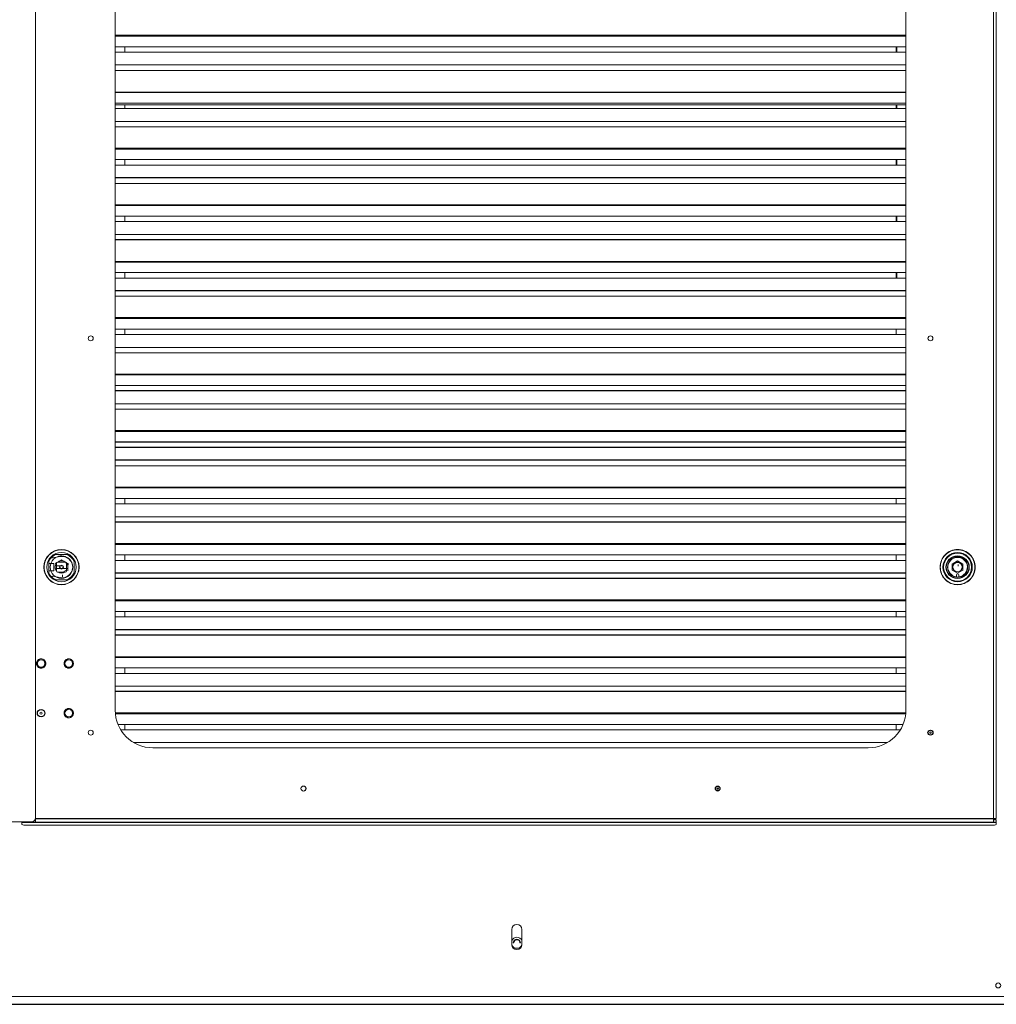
# Paper-space layout '_Back' of a CAD drawing. Header units: millimetres. Extents: x -1507 to 1506, y 5 to 2555.
# Tile 5 of 25: x -780 to -1, y 5 to 789. Entities that reach past the tile are written whole.
import ezdxf

# ---------------------------------------------------------------- set-up
doc = ezdxf.new("R2010")
doc.units = ezdxf.units.MM

psp = doc.layouts.new('_Back')

# ---------------------------------------------------------------- linework, layer by layer
at = {"color": 144, "linetype": 'Continuous', "lineweight": 18}
for p, q in [((-767.07, 1509.12), (-767.07, 153.12)), ((-3.6, 149.65), (-3.6, 1510)), ((-1.5, 152.66), (-1.5, 1509.64)), ((-703.5, 1424.1), (-703.5, 239.1)), ((-73.5, 239.1), (-73.5, 1424.1)), ((-73.5, 767.94), (-703.5, 767.94)), ((-73.5, 763.61), (-703.5, 763.61)), ((-695.8, 763.61), (-695.8, 767.94)), ((-81.2, 767.94), (-81.2, 763.61)), ((-81.2, 763.61), (-81.2, 767.94)), ((-80.79, 763.61), (-80.79, 767.94)), ((-73.5, 753.4), (-703.5, 753.4)), ((-73.5, 749.07), (-703.5, 749.07)), ((-73.5, 731.84), (-703.5, 731.84)), ((-73.5, 722.92), (-703.5, 722.92)), ((-73.5, 721.71), (-703.5, 721.71)), ((-73.5, 718.59), (-703.5, 718.59)), ((-695.8, 718.59), (-695.8, 721.71)), ((-81.2, 721.71), (-81.2, 718.59)), ((-81.2, 718.59), (-81.2, 721.71)), ((-80.79, 718.59), (-80.79, 721.71)), ((-73.5, 708.38), (-703.5, 708.38)), ((-73.5, 704.05), (-703.5, 704.05)), ((-73.5, 686.33), (-703.5, 686.33)), ((-73.5, 677.91), (-703.5, 677.91)), ((-695.8, 673.58), (-695.8, 677.91)), ((-81.2, 677.91), (-81.2, 673.58)), ((-81.2, 673.58), (-81.2, 677.91)), ((-80.79, 673.58), (-80.79, 677.91)), ((-73.5, 673.58), (-703.5, 673.58)), ((-73.5, 659.03), (-703.5, 659.03)), ((-73.5, 641.81), (-703.5, 641.81)), ((-73.5, 641.31), (-703.5, 641.31)), ((-73.5, 632.89), (-703.5, 632.89)), ((-73.5, 628.56), (-703.5, 628.56)), ((-695.8, 628.56), (-695.8, 632.89)), ((-81.2, 632.89), (-81.2, 628.56)), ((-81.2, 628.56), (-81.2, 632.89)), ((-80.79, 628.56), (-80.79, 632.89)), ((-73.5, 618.35), (-703.5, 618.35)), ((-73.5, 596.79), (-703.5, 596.79)), ((-73.5, 596.29), (-703.5, 596.29)), ((-73.5, 587.87), (-703.5, 587.87)), ((-73.5, 583.54), (-703.5, 583.54)), ((-695.8, 583.54), (-695.8, 587.87)), ((-81.2, 587.87), (-81.2, 583.54)), ((-81.2, 583.54), (-81.2, 587.87)), ((-80.79, 583.54), (-80.79, 587.87)), ((-73.5, 569), (-703.5, 569)), ((-73.5, 551.28), (-703.5, 551.28)), ((-73.5, 542.86), (-703.5, 542.86)), ((-695.8, 538.53), (-695.8, 542.86)), ((-81.2, 542.86), (-81.2, 538.53)), ((-73.5, 538.53), (-703.5, 538.53)), ((-73.5, 528.31), (-703.5, 528.31)), ((-73.5, 523.98), (-703.5, 523.98)), ((-73.5, 506.26), (-703.5, 506.26)), ((-73.5, 497.84), (-703.5, 497.84)), ((-73.5, 483.3), (-703.5, 483.3)), ((-73.5, 478.97), (-703.5, 478.97)), ((-73.5, 461.24), (-703.5, 461.24)), ((-73.5, 433.95), (-703.5, 433.95)), ((-73.5, 416.73), (-703.5, 416.73)), ((-73.5, 416.23), (-703.5, 416.23)), ((-73.5, 407.8), (-703.5, 407.8)), ((-73.5, 403.47), (-703.5, 403.47)), ((-695.8, 403.47), (-695.8, 407.8)), ((-81.2, 407.8), (-81.2, 403.47)), ((-73.5, 393.26), (-703.5, 393.26)), ((-73.5, 371.21), (-703.5, 371.21)), ((-753.38, 360.4), (-747.37, 361.47)), ((-741.28, 363.15), (-751.39, 363.15)), ((-751.39, 363.15), (-741.28, 363.15)), ((-73.5, 362.79), (-703.5, 362.79)), ((-695.8, 358.46), (-695.8, 362.79)), ((-81.2, 362.79), (-81.2, 358.46)), ((-37.13, 363.15), (-37.39, 363.15)), ((-27.28, 363.15), (-27.54, 363.15)), ((-756.38, 358.16), (-756.38, 348.04)), ((-756.38, 356.1), (-752.38, 356.1)), ((-752.38, 356.1), (-756.38, 356.1)), ((-755.3, 360.63), (-753.38, 360.4)), ((-752.38, 350.1), (-752.38, 356.1)), ((-751.33, 352.1), (-751.33, 354.1)), ((-751.33, 354.1), (-751.13, 354.1)), ((-750.38, 356.15), (-750.38, 355.86)), ((-750.38, 355.44), (-750.38, 350.76)), ((-750.28, 356), (-750.28, 350.2)), ((-750.28, 354.1), (-747.52, 354.1)), ((-743.4, 357.15), (-749.38, 357.15)), ((-742.28, 350.05), (-742.28, 356.03)), ((-742.28, 350.76), (-742.28, 355.44)), ((-741.33, 354.91), (-741.33, 351.28)), ((-736.28, 348.04), (-736.28, 358.16)), ((-736.28, 358.15), (-736.28, 348.04)), ((-73.5, 358.46), (-703.5, 358.46)), ((-42.38, 358.16), (-42.38, 357.9)), ((-36.58, 355.55), (-32.33, 358.01)), ((-36.58, 350.65), (-36.58, 355.55)), ((-33.82, 357.15), (-30.85, 357.15)), ((-32.33, 358.01), (-28.08, 355.55)), ((-31.91, 354.43), (-31.98, 353.8)), ((-31.91, 354.43), (-31.93, 355.21)), ((-28.28, 355.67), (-28.28, 350.53)), ((-28.08, 355.55), (-28.08, 350.65)), ((-24.96, 356.2), (-25.17, 356.2)), ((-25.13, 356.1), (-24.92, 356.1)), ((-24.66, 354.52), (-24.66, 355.38)), ((-22.28, 357.9), (-22.28, 358.16)), ((-752.38, 350.1), (-756.38, 350.1)), ((-756.38, 350.1), (-752.38, 350.1)), ((-753.38, 345.8), (-754.75, 345.63)), ((-754.11, 345.32), (-754.45, 345.67)), ((-747.37, 344.73), (-753.38, 345.8)), ((-751.13, 352.1), (-751.33, 352.1)), ((-750.38, 350.34), (-750.38, 350.05)), ((-747.52, 352.1), (-750.28, 352.1)), ((-749.38, 349.05), (-749.09, 349.05)), ((-749.23, 349.15), (-743.43, 349.15)), ((-746.33, 348.42), (-742.28, 350.76)), ((-745.58, 346.85), (-745.38, 346.85)), ((-745.58, 345.34), (-745.58, 346.85)), ((-745.38, 346.85), (-745.38, 345.36)), ((-745.15, 352.1), (-741.33, 352.1)), ((-741.33, 352.1), (-745.15, 352.1)), ((-743.57, 349.05), (-743.28, 349.05)), ((-42.38, 348.3), (-42.38, 348.04)), ((-32.33, 348.19), (-36.58, 350.65)), ((-35.43, 345.72), (-35.43, 345.94)), ((-33.28, 345.36), (-33.28, 346.85)), ((-28.08, 350.65), (-32.33, 348.19)), ((-31.38, 346.85), (-31.38, 345.36)), ((-24.92, 350.1), (-25.13, 350.1)), ((-24.66, 350.82), (-24.66, 351.68)), ((-22.28, 348.04), (-22.28, 348.3)), ((-751.39, 343.05), (-741.28, 343.05)), ((-37.39, 343.05), (-37.13, 343.05)), ((-27.54, 343.05), (-27.28, 343.05)), ((-73.5, 317.77), (-703.5, 317.77)), ((-695.8, 313.44), (-695.8, 317.77)), ((-81.2, 317.77), (-81.2, 313.44)), ((-73.5, 313.44), (-703.5, 313.44)), ((-73.5, 281.67), (-703.5, 281.67)), ((-73.5, 272.75), (-703.5, 272.75)), ((-73.5, 268.42), (-703.5, 268.42)), ((-695.8, 268.42), (-695.8, 272.75)), ((-81.2, 272.75), (-81.2, 268.42)), ((-73.5, 258.21), (-703.5, 258.21)), ((-73.64, 236.16), (-703.35, 236.16)), ((-75.73, 227.74), (-701.26, 227.74)), ((-695.8, 223.41), (-695.8, 227.74)), ((-81.2, 227.74), (-81.2, 223.41)), ((-77.93, 223.41), (-699.07, 223.41)), ((-54.85, 222.93), (-55.35, 222.58)), ((-88.37, 213.19), (-688.63, 213.19)), ((-673.5, 209.1), (-103.5, 209.1)), ((-770.07, 150.12), (-1143.07, 150.12)), ((-777.85, 147.91), (-777.85, 150.12)), ((-767.07, 150.37), (-767.07, 153.12)), ((-1.5, 151.68), (-1.5, 147.91)), ((-774.85, 147.39), (-4.5, 147.39)), ((-387.5, 52.21), (-387.5, 64.21)), ((-379.5, 52.21), (-379.5, 64.21)), ((-385.96, 53.61), (-386.5, 53.61)), ((-380.5, 53.61), (-381.04, 53.61)), ((-1060.83, 10.95), (1060.82, 10.95))]:
    psp.add_line(p, q, dxfattribs=at)
at = {"color": 7, "linetype": 'Continuous', "lineweight": 25}
for p, q in [((-73.5, 776.86), (-703.5, 776.86)), ((-73.5, 776.36), (-703.5, 776.36)), ((-73.5, 731.34), (-703.5, 731.34)), ((-73.5, 686.83), (-703.5, 686.83)), ((-73.5, 663.36), (-703.5, 663.36)), ((-73.5, 614.02), (-703.5, 614.02)), ((-73.5, 573.33), (-703.5, 573.33)), ((-73.5, 551.78), (-703.5, 551.78)), ((-73.5, 506.76), (-703.5, 506.76)), ((-73.5, 493.51), (-703.5, 493.51)), ((-73.5, 461.74), (-703.5, 461.74)), ((-73.5, 452.82), (-703.5, 452.82)), ((-73.5, 448.49), (-703.5, 448.49)), ((-73.5, 438.28), (-703.5, 438.28)), ((-73.5, 388.93), (-703.5, 388.93)), ((-73.5, 371.71), (-703.5, 371.71)), ((-37.39, 363.15), (-37.13, 363.15)), ((-27.54, 363.15), (-27.28, 363.15)), ((-22.28, 358.15), (-22.28, 357.9)), ((-73.5, 348.24), (-703.5, 348.24)), ((-22.28, 348.3), (-22.28, 348.04)), ((-73.5, 343.91), (-703.5, 343.91)), ((-73.5, 326.69), (-703.5, 326.69)), ((-73.5, 326.19), (-703.5, 326.19)), ((-73.5, 303.23), (-703.5, 303.23)), ((-73.5, 298.9), (-703.5, 298.9)), ((-73.5, 281.17), (-703.5, 281.17)), ((-73.5, 253.88), (-703.5, 253.88)), ((-73.6, 236.66), (-703.4, 236.66)), ((-1.5, 149.65), (-777.85, 149.65)), ((-767.1, 152.66), (-1.5, 152.66)), ((-1.5, 151.68), (-3.6, 151.68)), ((-1060.83, 4.6), (1060.82, 4.6))]:
    psp.add_line(p, q, dxfattribs=at)
at = {"color": 144, "linetype": 'Continuous', "lineweight": 18, "flags": 128}
for points in [[(-52.04, 220.55), (-51.95, 221.12), (-52, 221.61)], [(-222, 177.92), (-221.69, 177.44), (-221.65, 177.35)]]:
    psp.add_lwpolyline(points, dxfattribs=at)
at = {"color": 144, "linetype": 'Continuous', "lineweight": 18}
for centre, radius in [((-723.05, 535.47), 2), ((-53.95, 535.47), 2), ((-746.33, 353.1), 14), ((-746.33, 353.1), 11.71), ((-746.33, 353.1), 9), ((-32.33, 353.1), 11.71), ((-32.33, 353.1), 11.14), ((-32.33, 353.1), 8), ((-746.33, 353.1), 1.55), ((-32.33, 353.1), 3.75), ((-762.55, 276.25), 3), ((-740.55, 276.25), 3), ((-762.55, 236.69), 0.9), ((-740.55, 236.69), 3), ((-723.05, 221.15), 2), ((-53.95, 221.15), 0.6), ((-553.5, 176.6), 2), ((-223.5, 176.6), 2), ((-223.5, 176.6), 1.79), ((-223.5, 176.6), 0.6), ((0, 19.6), 2)]:
    psp.add_circle(centre, radius, dxfattribs=at)
at = {"color": 7, "linetype": 'Continuous', "lineweight": 25}
for centre, radius in [((-32.33, 353.1), 9), ((-746.33, 353.1), 1.35), ((-762.55, 236.69), 3), ((-53.95, 221.15), 2), ((-223.5, 176.6), 1.8)]:
    psp.add_circle(centre, radius, dxfattribs=at)
at = {"color": 144, "linetype": 'Continuous', "lineweight": 18}
for centre, radius, start, end in [((-746.33, 353.1), 11.25, 116.70485, 153.29515), ((-746.33, 353.1), 11.25, 116.70485, 138.42892), ((-746.33, 353.1), 11, 113.98719, 137.52261), ((-746.33, 353.1), 9, 69.85211, 105.2695), ((-745.88, 353.1), 8.5, 259.91993, 100.08007), ((-746.33, 353.1), 11, 23.98719, 66.01281), ((-746.33, 353.1), 11.25, 26.70485, 63.29515), ((-32.33, 353.1), 11.25, 116.70485, 153.29515), ((-32.33, 353.1), 11.25, 26.70485, 63.29515), ((-746.33, 353.1), 4.9, 143.7188, 216.2812), ((-749.38, 356.15), 1, 90, 180), ((-746.33, 353.1), 5, 22.33368, 120), ((-32.33, 353.1), 7.8, 276.9957, 263.0043), ((-746.33, 353.1), 11.25, 206.70485, 243.29515), ((-749.38, 350.05), 1, 180, 270), ((-746.33, 353.1), 4.9, 233.7188, 306.2812), ((-743.28, 350.05), 1, 270, 360), ((-746.33, 353.1), 11, 293.98719, 336.01281), ((-746.33, 353.1), 11.25, 296.70485, 333.29515), ((-32.33, 353.1), 11.25, 206.70485, 243.29515), ((-32.33, 346.85), 0.95, 360, 180), ((-32.33, 353.1), 11.25, 296.70485, 333.29515), ((-746.33, 353.1), 11, 225, 246.01281), ((-673.5, 239.1), 30, 180, 270), ((-103.5, 239.1), 30, 270, 0), ((-553.5, 176.6), 2, 311.6025, 128.83592), ((-770.07, 153.12), 3, 270, 0), ((-775.58, 152.1), 4.77, 241.51839, 278.77946), ((-3.77, 152.1), 4.77, 261.22054, 298.48161), ((-383.5, 64.21), 4, 0, 180), ((-383.5, 53.61), 4.38, 23.89551, 156.10449), ((-383.5, 53.61), 3, 0, 180), ((-383.5, 53.61), 2.46, 360, 180), ((-383.5, 52.21), 4, 180, 0), ((-383.5, 53.61), 4.38, 204.60609, 335.39391)]:
    psp.add_arc(centre, radius, start, end, dxfattribs=at)
for points, knots in [([(-732.51, 353.1), (-732.51, 354.91), (-732.87, 356.72), (-734.26, 360.06), (-735.28, 361.59), (-737.84, 364.15), (-739.37, 365.17), (-742.71, 366.56), (-744.52, 366.92), (-748.14, 366.92), (-749.95, 366.56), (-753.29, 365.17), (-754.82, 364.15), (-757.38, 361.59), (-758.41, 360.06), (-759.79, 356.72), (-760.15, 354.91), (-760.15, 351.29), (-759.79, 349.48), (-758.41, 346.14), (-757.38, 344.61), (-754.82, 342.05), (-753.29, 341.02), (-749.95, 339.64), (-748.14, 339.28), (-744.52, 339.28), (-742.71, 339.64), (-739.37, 341.02), (-737.84, 342.05), (-735.28, 344.61), (-734.26, 346.14), (-732.87, 349.48), (-732.51, 351.29), (-732.51, 353.1)], [0, 0, 0, 0, 0.0625, 0.0625, 0.125, 0.125, 0.1875, 0.1875, 0.25, 0.25, 0.3125, 0.3125, 0.375, 0.375, 0.4375, 0.4375, 0.5, 0.5, 0.5625, 0.5625, 0.625, 0.625, 0.6875, 0.6875, 0.75, 0.75, 0.8125, 0.8125, 0.875, 0.875, 0.9375, 0.9375, 1, 1, 1, 1]), ([(-18.33, 353.1), (-18.33, 354.93), (-18.7, 356.76), (-20.1, 360.15), (-21.14, 361.7), (-23.73, 364.29), (-25.28, 365.33), (-28.67, 366.74), (-30.5, 367.1), (-34.16, 367.1), (-36, 366.74), (-39.38, 365.33), (-40.94, 364.29), (-43.53, 361.7), (-44.57, 360.15), (-45.97, 356.76), (-46.33, 354.93), (-46.33, 351.27), (-45.97, 349.44), (-44.57, 346.05), (-43.53, 344.5), (-40.94, 341.9), (-39.38, 340.87), (-36, 339.46), (-34.16, 339.1), (-30.5, 339.1), (-28.67, 339.46), (-25.28, 340.87), (-23.73, 341.9), (-21.14, 344.5), (-20.1, 346.05), (-18.7, 349.44), (-18.33, 351.27), (-18.33, 353.1)], [0, 0, 0, 0, 0.0625, 0.0625, 0.125, 0.125, 0.1875, 0.1875, 0.25, 0.25, 0.3125, 0.3125, 0.375, 0.375, 0.4375, 0.4375, 0.5, 0.5, 0.5625, 0.5625, 0.625, 0.625, 0.6875, 0.6875, 0.75, 0.75, 0.8125, 0.8125, 0.875, 0.875, 0.9375, 0.9375, 1, 1, 1, 1]), ([(-18.51, 353.1), (-18.51, 354.91), (-18.87, 356.72), (-20.26, 360.06), (-21.28, 361.59), (-23.84, 364.15), (-25.37, 365.17), (-28.71, 366.56), (-30.52, 366.92), (-34.14, 366.92), (-35.95, 366.56), (-39.29, 365.17), (-40.82, 364.15), (-43.38, 361.59), (-44.41, 360.06), (-45.79, 356.72), (-46.15, 354.91), (-46.15, 351.29), (-45.79, 349.48), (-44.41, 346.14), (-43.38, 344.61), (-40.82, 342.05), (-39.29, 341.02), (-35.95, 339.64), (-34.14, 339.28), (-30.52, 339.28), (-28.71, 339.64), (-25.37, 341.02), (-23.84, 342.05), (-21.28, 344.61), (-20.26, 346.14), (-18.87, 349.48), (-18.51, 351.29), (-18.51, 353.1)], [0, 0, 0, 0, 0.0625, 0.0625, 0.125, 0.125, 0.1875, 0.1875, 0.25, 0.25, 0.3125, 0.3125, 0.375, 0.375, 0.4375, 0.4375, 0.5, 0.5, 0.5625, 0.5625, 0.625, 0.625, 0.6875, 0.6875, 0.75, 0.75, 0.8125, 0.8125, 0.875, 0.875, 0.9375, 0.9375, 1, 1, 1, 1]), ([(-31.98, 354.12), (-31.98, 354.24), (-31.97, 354.36), (-31.97, 354.47), (-31.96, 354.59), (-31.95, 354.72), (-31.95, 354.84), (-31.94, 354.96), (-31.93, 355.09), (-31.93, 355.21)], [0, 0, 0, 0, 0.000783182, 0.000783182, 0.000783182, 0.001614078, 0.001614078, 0.001614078, 0.002444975, 0.002444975, 0.002444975, 0.002444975]), ([(-745.38, 345.36), (-745.43, 345.35), (-745.49, 345.35), (-745.56, 345.34), (-745.58, 345.34), (-745.58, 345.34)], [0, 0, 0, 0, 0.5, 0.5, 1, 1, 1, 1]), ([(-758.86, 276.25), (-758.86, 276.32), (-758.87, 276.45), (-758.88, 276.65), (-758.91, 276.85), (-758.94, 277.04), (-758.99, 277.23), (-759.05, 277.42), (-759.14, 277.67), (-759.27, 277.95), (-759.46, 278.28), (-759.68, 278.58), (-760.02, 278.96), (-760.51, 279.36), (-761.17, 279.7), (-761.86, 279.9), (-762.55, 279.96), (-763.25, 279.9), (-763.93, 279.7), (-764.59, 279.36), (-765.08, 278.96), (-765.42, 278.58), (-765.64, 278.28), (-765.83, 277.95), (-765.99, 277.62), (-766.1, 277.28), (-766.18, 276.95), (-766.23, 276.6), (-766.24, 276.37), (-766.24, 276.25)], [0, 0, 0, 0, 0.017277, 0.03443, 0.05151, 0.068566, 0.085649, 0.10281, 0.120098, 0.152252, 0.184451, 0.217289, 0.250174, 0.315809, 0.38008, 0.440024, 0.500014, 0.559959, 0.619949, 0.68422, 0.749855, 0.782693, 0.815578, 0.847732, 0.879931, 0.910075, 0.939954, 0.969839, 1, 1, 1, 1]), ([(-766.24, 276.25), (-766.24, 276.19), (-766.24, 276.05), (-766.22, 275.86), (-766.2, 275.66), (-766.16, 275.46), (-766.11, 275.27), (-766.05, 275.08), (-765.96, 274.84), (-765.83, 274.55), (-765.64, 274.23), (-765.42, 273.92), (-765.08, 273.55), (-764.59, 273.15), (-763.93, 272.81), (-763.25, 272.61), (-762.55, 272.54), (-761.86, 272.61), (-761.17, 272.81), (-760.51, 273.15), (-760.02, 273.55), (-759.68, 273.92), (-759.46, 274.23), (-759.27, 274.55), (-759.12, 274.89), (-759, 275.22), (-758.92, 275.56), (-758.87, 275.9), (-758.87, 276.14), (-758.86, 276.25)], [0, 0, 0, 0, 0.017277, 0.03443, 0.05151, 0.068566, 0.085649, 0.10281, 0.120098, 0.152252, 0.184451, 0.217289, 0.250174, 0.315809, 0.38008, 0.440024, 0.500014, 0.559959, 0.619949, 0.68422, 0.749855, 0.782693, 0.815578, 0.847732, 0.879931, 0.910075, 0.939954, 0.969839, 1, 1, 1, 1]), ([(-736.86, 276.25), (-736.86, 276.32), (-736.87, 276.45), (-736.88, 276.65), (-736.91, 276.85), (-736.94, 277.04), (-736.99, 277.23), (-737.05, 277.42), (-737.14, 277.67), (-737.27, 277.95), (-737.46, 278.28), (-737.68, 278.58), (-738.02, 278.96), (-738.51, 279.36), (-739.17, 279.7), (-739.86, 279.9), (-740.55, 279.96), (-741.25, 279.9), (-741.93, 279.7), (-742.59, 279.36), (-743.08, 278.96), (-743.42, 278.58), (-743.64, 278.28), (-743.83, 277.95), (-743.99, 277.62), (-744.1, 277.28), (-744.18, 276.95), (-744.23, 276.6), (-744.24, 276.37), (-744.24, 276.25)], [0, 0, 0, 0, 0.017277, 0.03443, 0.05151, 0.068566, 0.085649, 0.10281, 0.120098, 0.152252, 0.184451, 0.217289, 0.250174, 0.315809, 0.38008, 0.440024, 0.500014, 0.559959, 0.619949, 0.68422, 0.749855, 0.782693, 0.815578, 0.847732, 0.879931, 0.910075, 0.939954, 0.969839, 1, 1, 1, 1]), ([(-744.24, 276.25), (-744.24, 276.19), (-744.24, 276.05), (-744.22, 275.86), (-744.2, 275.66), (-744.16, 275.46), (-744.11, 275.27), (-744.05, 275.08), (-743.96, 274.84), (-743.83, 274.55), (-743.64, 274.23), (-743.42, 273.92), (-743.08, 273.55), (-742.59, 273.15), (-741.93, 272.81), (-741.25, 272.61), (-740.55, 272.54), (-739.86, 272.61), (-739.17, 272.81), (-738.51, 273.15), (-738.02, 273.55), (-737.68, 273.92), (-737.46, 274.23), (-737.27, 274.55), (-737.12, 274.89), (-737, 275.22), (-736.92, 275.56), (-736.87, 275.9), (-736.87, 276.14), (-736.86, 276.25)], [0, 0, 0, 0, 0.017277, 0.03443, 0.05151, 0.068566, 0.085649, 0.10281, 0.120098, 0.152252, 0.184451, 0.217289, 0.250174, 0.315809, 0.38008, 0.440024, 0.500014, 0.559959, 0.619949, 0.68422, 0.749855, 0.782693, 0.815578, 0.847732, 0.879931, 0.910075, 0.939954, 0.969839, 1, 1, 1, 1]), ([(-736.86, 236.69), (-736.86, 236.76), (-736.87, 236.89), (-736.88, 237.09), (-736.91, 237.29), (-736.94, 237.48), (-736.99, 237.68), (-737.05, 237.87), (-737.14, 238.11), (-737.27, 238.39), (-737.46, 238.72), (-737.68, 239.03), (-738.02, 239.4), (-738.51, 239.8), (-739.17, 240.14), (-739.86, 240.34), (-740.55, 240.41), (-741.25, 240.34), (-741.93, 240.14), (-742.59, 239.8), (-743.08, 239.4), (-743.42, 239.03), (-743.64, 238.72), (-743.83, 238.4), (-743.99, 238.06), (-744.1, 237.73), (-744.18, 237.39), (-744.23, 237.04), (-744.24, 236.81), (-744.24, 236.69)], [0, 0, 0, 0, 0.017277, 0.03443, 0.05151, 0.068566, 0.085649, 0.10281, 0.120098, 0.152252, 0.184451, 0.217289, 0.250174, 0.315809, 0.38008, 0.440024, 0.500014, 0.559959, 0.619949, 0.68422, 0.749855, 0.782693, 0.815578, 0.847732, 0.879931, 0.910075, 0.939954, 0.969839, 1, 1, 1, 1]), ([(-744.24, 236.69), (-744.24, 236.63), (-744.24, 236.5), (-744.22, 236.3), (-744.2, 236.1), (-744.16, 235.91), (-744.11, 235.71), (-744.05, 235.52), (-743.96, 235.28), (-743.83, 234.99), (-743.64, 234.67), (-743.42, 234.36), (-743.08, 233.99), (-742.59, 233.59), (-741.93, 233.25), (-741.25, 233.05), (-740.55, 232.98), (-739.86, 233.05), (-739.17, 233.25), (-738.51, 233.59), (-738.02, 233.99), (-737.68, 234.36), (-737.46, 234.67), (-737.27, 234.99), (-737.12, 235.33), (-737, 235.66), (-736.92, 236), (-736.87, 236.35), (-736.87, 236.58), (-736.86, 236.69)], [0, 0, 0, 0, 0.017277, 0.03443, 0.05151, 0.068566, 0.085649, 0.10281, 0.120098, 0.152252, 0.184451, 0.217289, 0.250174, 0.315809, 0.38008, 0.440024, 0.500014, 0.559959, 0.619949, 0.68422, 0.749855, 0.782693, 0.815578, 0.847732, 0.879931, 0.910075, 0.939954, 0.969839, 1, 1, 1, 1])]:
    psp.add_open_spline(points, degree=3, knots=knots, dxfattribs=at)
for points in [[(-751.33, 355.99), (-750.5, 356.46), (-749.67, 356.95), (-748.83, 357.43)], [(-748.83, 357.43), (-747.99, 357.91), (-747.16, 358.39), (-746.33, 358.87)], [(-746.33, 358.87), (-745.5, 358.39), (-744.67, 357.91), (-743.83, 357.43)], [(-741.33, 354.91), (-741.46, 354.94), (-741.58, 354.97), (-741.71, 355)], [(-31.98, 353.8), (-31.98, 353.88), (-31.98, 353.98), (-31.98, 354.12)], [(-741.33, 351.28), (-741.33, 350.93), (-741.33, 350.57), (-741.33, 350.21)]]:
    psp.add_open_spline(points, degree=3, dxfattribs=at)
at = {"color": 7, "linetype": 'Continuous', "lineweight": 25}
for points in [[(-743.83, 357.43), (-742.99, 356.95), (-742.16, 356.46), (-741.33, 355.99)], [(-741.33, 355.99), (-741.33, 355.63), (-741.33, 355.27), (-741.33, 354.91)]]:
    psp.add_open_spline(points, degree=3, dxfattribs=at)

doc.saveas('drawing.dxf')
